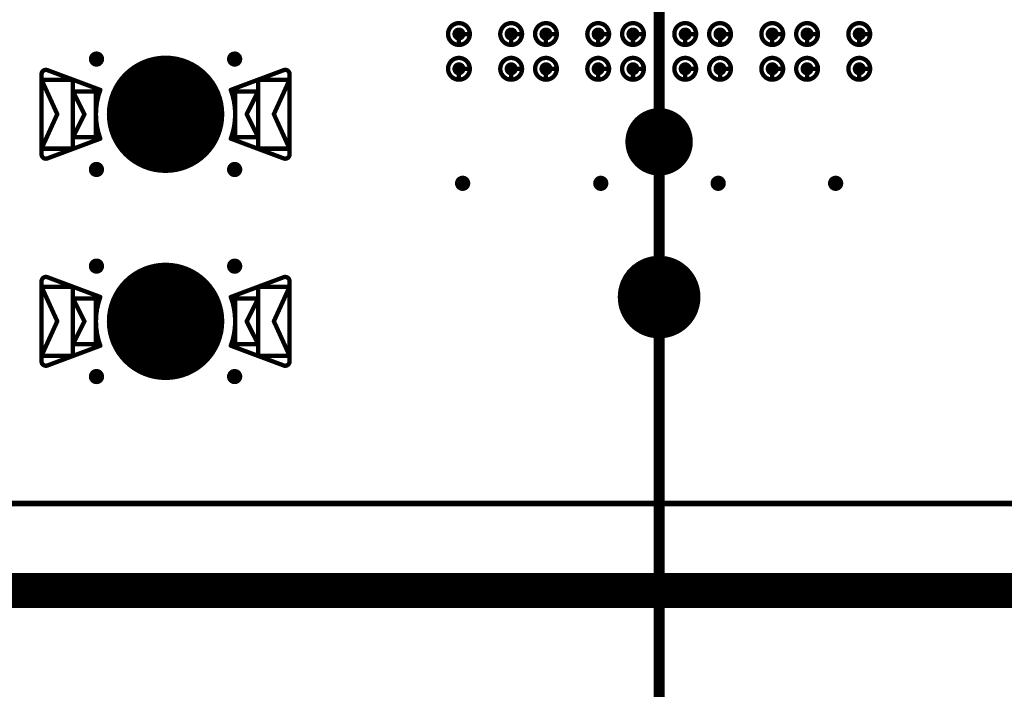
# Model space of a CAD drawing. Header units: millimetres. Extents: x 62 to 363, y 42 to 391.
# Tile 101 of 216: x 234 to 256, y 74 to 89. Entities that reach past the tile are written whole.
import ezdxf

# ---------------------------------------------------------------- set-up
doc = ezdxf.new("R2010")
doc.units = ezdxf.units.MM
for name, color, linetype in [('Mechanical1', 6, 'Continuous'), ('Mechanical8', 56, 'Continuous'), ('PadHoleLayer', 156, 'Continuous'), ('ViaHoleLayer', 16, 'Continuous')]:
    doc.layers.add(name, color=color, linetype=linetype)

# ---------------------------------------------------------------- blocks, each defined once
blk = doc.blocks.new('HARWIN_S9121_45R_24')
at = {"layer": 'Mechanical8'}
for points, const_width in [([(1.3, 0, 1), (-1.3, 0, 1)], 0.1), ([(-2.875, 0.921, 1), (-2.825, 0.921, 1)], 0.05), ([(-2.875, 0.921, 1), (-2.825, 0.921, 1)], 0.05), ([(-2.74, 1.015, 1), (-2.69, 1.015, 1)], 0.05), ([(-2.74, 1.015, 1), (-2.69, 1.015, 1)], 0.05), ([(2.69, 1.015, 1), (2.74, 1.015, 1)], 0.05), ([(2.69, 1.015, 1), (2.74, 1.015, 1)], 0.05), ([(2.825, 0.921, 1), (2.875, 0.921, 1)], 0.05), ([(2.825, 0.921, 1), (2.875, 0.921, 1)], 0.05), ([(-2.875, 0.791, 1), (-2.825, 0.791, 1)], 0.05), ([(-2.875, 0.791, 1), (-2.825, 0.791, 1)], 0.05), ([(-2.875, 0.791, 1), (-2.825, 0.791, 1)], 0.05), ([(-2.152, 0.791, 1), (-2.102, 0.791, 1)], 0.05), ([(-2.152, 0.791, 1), (-2.102, 0.791, 1)], 0.05), ([(2.103, 0.791, 1), (2.153, 0.791, 1)], 0.05), ([(2.103, 0.791, 1), (2.153, 0.791, 1)], 0.05), ([(2.825, 0.791, 1), (2.875, 0.791, 1)], 0.05), ([(2.825, 0.791, 1), (2.875, 0.791, 1)], 0.05), ([(2.825, 0.791, 1), (2.875, 0.791, 1)], 0.05), ([(-2.152, 0.525, 1), (-2.102, 0.525, 1)], 0.05), ([(-2.152, 0.525, 1), (-2.102, 0.525, 1)], 0.05), ([(-2.152, 0.525, 1), (-2.102, 0.525, 1)], 0.05), ([(-1.625, 0.525, 1), (-1.575, 0.525, 1)], 0.05), ([(-1.625, 0.525, 1), (-1.575, 0.525, 1)], 0.05), ([(-1.524, 0.56, 1), (-1.474, 0.56, 1)], 0.05), ([(-1.524, 0.56, 1), (-1.474, 0.56, 1)], 0.05), ([(-0.025, 0.5, 1), (0.025, 0.5, 1)], 0.05), ([(-0.025, 0.5, 1), (0.025, 0.5, 1)], 0.05), ([(1.474, 0.56, 1), (1.524, 0.56, 1)], 0.05), ([(1.474, 0.56, 1), (1.524, 0.56, 1)], 0.05), ([(1.575, 0.525, 1), (1.625, 0.525, 1)], 0.05), ([(1.575, 0.525, 1), (1.625, 0.525, 1)], 0.05), ([(2.103, 0.525, 1), (2.153, 0.525, 1)], 0.05), ([(2.103, 0.525, 1), (2.153, 0.525, 1)], 0.05), ([(2.103, 0.525, 1), (2.153, 0.525, 1)], 0.05), ([(-2.514, -0.002, 1), (-2.464, -0.002, 1)], 0.05), ([(-2.514, -0.002, 1), (-2.464, -0.002, 1)], 0.05), ([(-1.889, 0, 1), (-1.839, 0, 1)], 0.05), ([(-1.889, 0, 1), (-1.839, 0, 1)], 0.05), ([(-1.325, 0, 1), (-1.275, 0, 1)], 0.05), ([(-0.525, 0, 1), (-0.475, 0, 1)], 0.05), ([(-0.525, 0, 1), (-0.475, 0, 1)], 0.05), ([(-0.025, 0, 1), (0.025, 0, 1)], 0.05), ([(-0.025, 0, 1), (0.025, 0, 1)], 0.05), ([(-0.025, 0, 1), (0.025, 0, 1)], 0.05), ([(-0.025, 0, 1), (0.025, 0, 1)], 0.05), ([(-0.025, 0, 1), (0.025, 0, 1)], 0.05), ([(-0.025, 0, 1), (0.025, 0, 1)], 0.05), ([(-0.025, 0, 1), (0.025, 0, 1)], 0.05), ([(-0.025, 0, 1), (0.025, 0, 1)], 0.05), ([(0.475, 0, 1), (0.525, 0, 1)], 0.05), ([(0.475, 0, 1), (0.525, 0, 1)], 0.05), ([(1.275, 0, 1), (1.325, 0, 1)], 0.05), ([(1.839, 0, 1), (1.889, 0, 1)], 0.05), ([(1.839, 0, 1), (1.889, 0, 1)], 0.05), ([(2.464, -0.002, 1), (2.514, -0.002, 1)], 0.05), ([(2.464, -0.002, 1), (2.514, -0.002, 1)], 0.05), ([(-0.025, -0.5, 1), (0.025, -0.5, 1)], 0.05), ([(-0.025, -0.5, 1), (0.025, -0.5, 1)], 0.05), ([(-2.152, -0.525, 1), (-2.102, -0.525, 1)], 0.05), ([(-2.152, -0.525, 1), (-2.102, -0.525, 1)], 0.05), ([(-2.152, -0.525, 1), (-2.102, -0.525, 1)], 0.05), ([(-1.625, -0.525, 1), (-1.575, -0.525, 1)], 0.05), ([(-1.625, -0.525, 1), (-1.575, -0.525, 1)], 0.05), ([(-1.524, -0.56, 1), (-1.474, -0.56, 1)], 0.05), ([(-1.524, -0.56, 1), (-1.474, -0.56, 1)], 0.05), ([(1.474, -0.56, 1), (1.524, -0.56, 1)], 0.05), ([(1.474, -0.56, 1), (1.524, -0.56, 1)], 0.05), ([(1.575, -0.525, 1), (1.625, -0.525, 1)], 0.05), ([(1.575, -0.525, 1), (1.625, -0.525, 1)], 0.05), ([(2.103, -0.525, 1), (2.153, -0.525, 1)], 0.05), ([(2.103, -0.525, 1), (2.153, -0.525, 1)], 0.05), ([(2.103, -0.525, 1), (2.153, -0.525, 1)], 0.05), ([(-2.875, -0.795, 1), (-2.825, -0.795, 1)], 0.05), ([(-2.875, -0.795, 1), (-2.825, -0.795, 1)], 0.05), ([(-2.875, -0.795, 1), (-2.825, -0.795, 1)], 0.05), ([(-2.875, -0.921, 1), (-2.825, -0.921, 1)], 0.05), ([(-2.875, -0.921, 1), (-2.825, -0.921, 1)], 0.05), ([(-2.152, -0.795, 1), (-2.102, -0.795, 1)], 0.05), ([(-2.152, -0.795, 1), (-2.102, -0.795, 1)], 0.05), ([(2.103, -0.795, 1), (2.153, -0.795, 1)], 0.05), ([(2.103, -0.795, 1), (2.153, -0.795, 1)], 0.05), ([(2.825, -0.795, 1), (2.875, -0.795, 1)], 0.05), ([(2.825, -0.795, 1), (2.875, -0.795, 1)], 0.05), ([(2.825, -0.795, 1), (2.875, -0.795, 1)], 0.05), ([(2.825, -0.921, 1), (2.875, -0.921, 1)], 0.05), ([(2.825, -0.921, 1), (2.875, -0.921, 1)], 0.05), ([(-2.74, -1.015, 1), (-2.69, -1.015, 1)], 0.05), ([(-2.74, -1.015, 1), (-2.69, -1.015, 1)], 0.05), ([(2.69, -1.015, 1), (2.74, -1.015, 1)], 0.05), ([(2.69, -1.015, 1), (2.74, -1.015, 1)], 0.05)]:
    blk.add_lwpolyline(points, format="xyb", close=True, dxfattribs=dict(at, const_width=const_width))
at = {"layer": 'Mechanical8', "const_width": 0.1}
for points in [[(-2.85, 0.921, -0.523343), (-2.715, 1.015)], [(2.715, 1.015, -0.523343), (2.85, 0.921)], [(-1.499, -0.56, -0.180829), (-1.499, 0.56)], [(1.499, 0.56, -0.180829), (1.499, -0.56)], [(-2.715, -1.015, -0.523343), (-2.85, -0.921)], [(2.85, -0.921, -0.523343), (2.715, -1.015)]]:
    blk.add_lwpolyline(points, format="xyb", dxfattribs=at)
for points in [[(-2.85, 0.921), (-2.85, -0.921)], [(-1.499, 0.56), (-2.715, 1.015)], [(2.715, 1.015), (1.499, 0.56)], [(2.85, 0.921), (2.85, -0.921)], [(-2.85, 0.791), (-2.85, -0.795)], [(-2.489, -0.002), (-2.85, 0.791)], [(-2.127, 0.791), (-2.85, 0.791)], [(-2.127, 0.791), (-2.127, -0.795)], [(2.128, 0.791), (2.128, -0.795)], [(2.85, 0.791), (2.128, 0.791)], [(2.85, 0.791), (2.489, -0.002)], [(2.85, 0.791), (2.85, -0.795)], [(-2.127, 0.525), (-2.127, -0.525)], [(-1.864, 0), (-2.127, 0.525)], [(-1.6, 0.525), (-2.127, 0.525)], [(-1.6, 0.525), (-1.6, -0.525)], [(0, 0.5), (0, 0)], [(0, 0.5), (0, 0)], [(1.6, 0.525), (1.6, -0.525)], [(2.128, 0.525), (1.6, 0.525)], [(2.128, 0.525), (1.864, 0)], [(2.128, 0.525), (2.128, -0.525)], [(-2.489, -0.002), (-2.85, -0.795)], [(-1.864, 0), (-2.127, -0.525)], [(0, 0), (-0.5, 0)], [(0, 0), (-0.5, 0)], [(0, 0), (0, -0.5)], [(0, 0), (0, -0.5)], [(0.5, 0), (0, 0)], [(0.5, 0), (0, 0)], [(2.128, -0.525), (1.864, 0)], [(2.85, -0.795), (2.489, -0.002)], [(-1.499, -0.56), (-2.715, -1.015)], [(-1.6, -0.525), (-2.127, -0.525)], [(2.715, -1.015), (1.499, -0.56)], [(2.128, -0.525), (1.6, -0.525)], [(-2.127, -0.795), (-2.85, -0.795)], [(2.85, -0.795), (2.128, -0.795)]]:
    blk.add_lwpolyline(points, dxfattribs=at)
at = {"layer": 'PadHoleLayer', "const_width": 1.3}
blk.add_lwpolyline([(-0.65, 0, 1), (0.65, 0, 1)], format="xyb", close=True, dxfattribs=at)
blk = doc.blocks.new('HARWIN_S9121_45R_28')
at = {"layer": 'Mechanical8'}
for points, const_width in [([(1.3, 0, 1), (-1.3, 0, 1)], 0.1), ([(-2.875, 0.921, 1), (-2.825, 0.921, 1)], 0.05), ([(-2.875, 0.921, 1), (-2.825, 0.921, 1)], 0.05), ([(-2.74, 1.015, 1), (-2.69, 1.015, 1)], 0.05), ([(-2.74, 1.015, 1), (-2.69, 1.015, 1)], 0.05), ([(2.69, 1.015, 1), (2.74, 1.015, 1)], 0.05), ([(2.69, 1.015, 1), (2.74, 1.015, 1)], 0.05), ([(2.825, 0.921, 1), (2.875, 0.921, 1)], 0.05), ([(2.825, 0.921, 1), (2.875, 0.921, 1)], 0.05), ([(-2.875, 0.791, 1), (-2.825, 0.791, 1)], 0.05), ([(-2.875, 0.791, 1), (-2.825, 0.791, 1)], 0.05), ([(-2.875, 0.791, 1), (-2.825, 0.791, 1)], 0.05), ([(-2.152, 0.791, 1), (-2.102, 0.791, 1)], 0.05), ([(-2.152, 0.791, 1), (-2.102, 0.791, 1)], 0.05), ([(2.103, 0.791, 1), (2.153, 0.791, 1)], 0.05), ([(2.103, 0.791, 1), (2.153, 0.791, 1)], 0.05), ([(2.825, 0.791, 1), (2.875, 0.791, 1)], 0.05), ([(2.825, 0.791, 1), (2.875, 0.791, 1)], 0.05), ([(2.825, 0.791, 1), (2.875, 0.791, 1)], 0.05), ([(-2.152, 0.525, 1), (-2.102, 0.525, 1)], 0.05), ([(-2.152, 0.525, 1), (-2.102, 0.525, 1)], 0.05), ([(-2.152, 0.525, 1), (-2.102, 0.525, 1)], 0.05), ([(-1.625, 0.525, 1), (-1.575, 0.525, 1)], 0.05), ([(-1.625, 0.525, 1), (-1.575, 0.525, 1)], 0.05), ([(-1.524, 0.56, 1), (-1.474, 0.56, 1)], 0.05), ([(-1.524, 0.56, 1), (-1.474, 0.56, 1)], 0.05), ([(-0.025, 0.5, 1), (0.025, 0.5, 1)], 0.05), ([(-0.025, 0.5, 1), (0.025, 0.5, 1)], 0.05), ([(1.474, 0.56, 1), (1.524, 0.56, 1)], 0.05), ([(1.474, 0.56, 1), (1.524, 0.56, 1)], 0.05), ([(1.575, 0.525, 1), (1.625, 0.525, 1)], 0.05), ([(1.575, 0.525, 1), (1.625, 0.525, 1)], 0.05), ([(2.103, 0.525, 1), (2.153, 0.525, 1)], 0.05), ([(2.103, 0.525, 1), (2.153, 0.525, 1)], 0.05), ([(2.103, 0.525, 1), (2.153, 0.525, 1)], 0.05), ([(-2.514, -0.002, 1), (-2.464, -0.002, 1)], 0.05), ([(-2.514, -0.002, 1), (-2.464, -0.002, 1)], 0.05), ([(-1.889, 0, 1), (-1.839, 0, 1)], 0.05), ([(-1.889, 0, 1), (-1.839, 0, 1)], 0.05), ([(-1.325, 0, 1), (-1.275, 0, 1)], 0.05), ([(-0.525, 0, 1), (-0.475, 0, 1)], 0.05), ([(-0.525, 0, 1), (-0.475, 0, 1)], 0.05), ([(-0.025, 0, 1), (0.025, 0, 1)], 0.05), ([(-0.025, 0, 1), (0.025, 0, 1)], 0.05), ([(-0.025, 0, 1), (0.025, 0, 1)], 0.05), ([(-0.025, 0, 1), (0.025, 0, 1)], 0.05), ([(-0.025, 0, 1), (0.025, 0, 1)], 0.05), ([(-0.025, 0, 1), (0.025, 0, 1)], 0.05), ([(-0.025, 0, 1), (0.025, 0, 1)], 0.05), ([(-0.025, 0, 1), (0.025, 0, 1)], 0.05), ([(0.475, 0, 1), (0.525, 0, 1)], 0.05), ([(0.475, 0, 1), (0.525, 0, 1)], 0.05), ([(1.275, 0, 1), (1.325, 0, 1)], 0.05), ([(1.839, 0, 1), (1.889, 0, 1)], 0.05), ([(1.839, 0, 1), (1.889, 0, 1)], 0.05), ([(2.464, -0.002, 1), (2.514, -0.002, 1)], 0.05), ([(2.464, -0.002, 1), (2.514, -0.002, 1)], 0.05), ([(-0.025, -0.5, 1), (0.025, -0.5, 1)], 0.05), ([(-0.025, -0.5, 1), (0.025, -0.5, 1)], 0.05), ([(-2.152, -0.525, 1), (-2.102, -0.525, 1)], 0.05), ([(-2.152, -0.525, 1), (-2.102, -0.525, 1)], 0.05), ([(-2.152, -0.525, 1), (-2.102, -0.525, 1)], 0.05), ([(-1.625, -0.525, 1), (-1.575, -0.525, 1)], 0.05), ([(-1.625, -0.525, 1), (-1.575, -0.525, 1)], 0.05), ([(-1.524, -0.56, 1), (-1.474, -0.56, 1)], 0.05), ([(-1.524, -0.56, 1), (-1.474, -0.56, 1)], 0.05), ([(1.474, -0.56, 1), (1.524, -0.56, 1)], 0.05), ([(1.474, -0.56, 1), (1.524, -0.56, 1)], 0.05), ([(1.575, -0.525, 1), (1.625, -0.525, 1)], 0.05), ([(1.575, -0.525, 1), (1.625, -0.525, 1)], 0.05), ([(2.103, -0.525, 1), (2.153, -0.525, 1)], 0.05), ([(2.103, -0.525, 1), (2.153, -0.525, 1)], 0.05), ([(2.103, -0.525, 1), (2.153, -0.525, 1)], 0.05), ([(-2.875, -0.795, 1), (-2.825, -0.795, 1)], 0.05), ([(-2.875, -0.795, 1), (-2.825, -0.795, 1)], 0.05), ([(-2.875, -0.795, 1), (-2.825, -0.795, 1)], 0.05), ([(-2.875, -0.921, 1), (-2.825, -0.921, 1)], 0.05), ([(-2.875, -0.921, 1), (-2.825, -0.921, 1)], 0.05), ([(-2.152, -0.795, 1), (-2.102, -0.795, 1)], 0.05), ([(-2.152, -0.795, 1), (-2.102, -0.795, 1)], 0.05), ([(2.103, -0.795, 1), (2.153, -0.795, 1)], 0.05), ([(2.103, -0.795, 1), (2.153, -0.795, 1)], 0.05), ([(2.825, -0.795, 1), (2.875, -0.795, 1)], 0.05), ([(2.825, -0.795, 1), (2.875, -0.795, 1)], 0.05), ([(2.825, -0.795, 1), (2.875, -0.795, 1)], 0.05), ([(2.825, -0.921, 1), (2.875, -0.921, 1)], 0.05), ([(2.825, -0.921, 1), (2.875, -0.921, 1)], 0.05), ([(-2.74, -1.015, 1), (-2.69, -1.015, 1)], 0.05), ([(-2.74, -1.015, 1), (-2.69, -1.015, 1)], 0.05), ([(2.69, -1.015, 1), (2.74, -1.015, 1)], 0.05), ([(2.69, -1.015, 1), (2.74, -1.015, 1)], 0.05)]:
    blk.add_lwpolyline(points, format="xyb", close=True, dxfattribs=dict(at, const_width=const_width))
at = {"layer": 'Mechanical8', "const_width": 0.1}
for points in [[(-2.85, 0.921, -0.523343), (-2.715, 1.015)], [(2.715, 1.015, -0.523343), (2.85, 0.921)], [(-1.499, -0.56, -0.180829), (-1.499, 0.56)], [(1.499, 0.56, -0.180829), (1.499, -0.56)], [(-2.715, -1.015, -0.523343), (-2.85, -0.921)], [(2.85, -0.921, -0.523343), (2.715, -1.015)]]:
    blk.add_lwpolyline(points, format="xyb", dxfattribs=at)
for points in [[(-2.85, 0.921), (-2.85, -0.921)], [(-1.499, 0.56), (-2.715, 1.015)], [(2.715, 1.015), (1.499, 0.56)], [(2.85, 0.921), (2.85, -0.921)], [(-2.85, 0.791), (-2.85, -0.795)], [(-2.489, -0.002), (-2.85, 0.791)], [(-2.127, 0.791), (-2.85, 0.791)], [(-2.127, 0.791), (-2.127, -0.795)], [(2.128, 0.791), (2.128, -0.795)], [(2.85, 0.791), (2.128, 0.791)], [(2.85, 0.791), (2.489, -0.002)], [(2.85, 0.791), (2.85, -0.795)], [(-2.127, 0.525), (-2.127, -0.525)], [(-1.864, 0), (-2.127, 0.525)], [(-1.6, 0.525), (-2.127, 0.525)], [(-1.6, 0.525), (-1.6, -0.525)], [(0, 0.5), (0, 0)], [(0, 0.5), (0, 0)], [(1.6, 0.525), (1.6, -0.525)], [(2.128, 0.525), (1.6, 0.525)], [(2.128, 0.525), (1.864, 0)], [(2.128, 0.525), (2.128, -0.525)], [(-2.489, -0.002), (-2.85, -0.795)], [(-1.864, 0), (-2.127, -0.525)], [(0, 0), (-0.5, 0)], [(0, 0), (-0.5, 0)], [(0, 0), (0, -0.5)], [(0, 0), (0, -0.5)], [(0.5, 0), (0, 0)], [(0.5, 0), (0, 0)], [(2.128, -0.525), (1.864, 0)], [(2.85, -0.795), (2.489, -0.002)], [(-1.499, -0.56), (-2.715, -1.015)], [(-1.6, -0.525), (-2.127, -0.525)], [(2.715, -1.015), (1.499, -0.56)], [(2.128, -0.525), (1.6, -0.525)], [(-2.127, -0.795), (-2.85, -0.795)], [(2.85, -0.795), (2.128, -0.795)]]:
    blk.add_lwpolyline(points, dxfattribs=at)
at = {"layer": 'PadHoleLayer', "const_width": 1.3}
blk.add_lwpolyline([(-0.65, 0, 1), (0.65, 0, 1)], format="xyb", close=True, dxfattribs=at)
blk = doc.blocks.new('SAMTEC_SEAM8_40_S02_0_S_10_2_GP_K_HP_1857')
at = {"layer": 'Mechanical8'}
for points, const_width in [([(15.05, 4.6, 1), (14.55, 4.6, 1)], 0.1), ([(14.775, 4.85, 1), (14.825, 4.85, 1)], 0.05), ([(15.85, 4.6, 1), (15.35, 4.6, 1)], 0.1), ([(15.575, 4.85, 1), (15.625, 4.85, 1)], 0.05), ([(14.525, 4.6, 1), (14.575, 4.6, 1)], 0.05), ([(14.775, 4.6, 1), (14.825, 4.6, 1)], 0.05), ([(14.775, 4.6, 1), (14.825, 4.6, 1)], 0.05), ([(15.025, 4.6, 1), (15.075, 4.6, 1)], 0.05), ([(15.025, 4.6, 1), (15.075, 4.6, 1)], 0.05), ([(15.325, 4.6, 1), (15.375, 4.6, 1)], 0.05), ([(15.575, 4.6, 1), (15.625, 4.6, 1)], 0.05), ([(15.575, 4.6, 1), (15.625, 4.6, 1)], 0.05), ([(15.825, 4.6, 1), (15.875, 4.6, 1)], 0.05), ([(15.825, 4.6, 1), (15.875, 4.6, 1)], 0.05), ([(15.05, 3.4, 1), (14.55, 3.4, 1)], 0.1), ([(14.775, 3.65, 1), (14.825, 3.65, 1)], 0.05), ([(15.85, 3.4, 1), (15.35, 3.4, 1)], 0.1), ([(15.575, 3.65, 1), (15.625, 3.65, 1)], 0.05), ([(14.525, 3.4, 1), (14.575, 3.4, 1)], 0.05), ([(14.775, 3.4, 1), (14.825, 3.4, 1)], 0.05), ([(14.775, 3.4, 1), (14.825, 3.4, 1)], 0.05), ([(15.025, 3.4, 1), (15.075, 3.4, 1)], 0.05), ([(15.025, 3.4, 1), (15.075, 3.4, 1)], 0.05), ([(15.325, 3.4, 1), (15.375, 3.4, 1)], 0.05), ([(15.575, 3.4, 1), (15.625, 3.4, 1)], 0.05), ([(15.575, 3.4, 1), (15.625, 3.4, 1)], 0.05), ([(15.825, 3.4, 1), (15.875, 3.4, 1)], 0.05), ([(15.825, 3.4, 1), (15.875, 3.4, 1)], 0.05), ([(15.05, 2.6, 1), (14.55, 2.6, 1)], 0.1), ([(14.775, 2.85, 1), (14.825, 2.85, 1)], 0.05), ([(15.85, 2.6, 1), (15.35, 2.6, 1)], 0.1), ([(15.575, 2.85, 1), (15.625, 2.85, 1)], 0.05), ([(14.525, 2.6, 1), (14.575, 2.6, 1)], 0.05), ([(14.775, 2.6, 1), (14.825, 2.6, 1)], 0.05), ([(14.775, 2.6, 1), (14.825, 2.6, 1)], 0.05), ([(15.025, 2.6, 1), (15.075, 2.6, 1)], 0.05), ([(15.025, 2.6, 1), (15.075, 2.6, 1)], 0.05), ([(15.325, 2.6, 1), (15.375, 2.6, 1)], 0.05), ([(15.575, 2.6, 1), (15.625, 2.6, 1)], 0.05), ([(15.575, 2.6, 1), (15.625, 2.6, 1)], 0.05), ([(15.825, 2.6, 1), (15.875, 2.6, 1)], 0.05), ([(15.825, 2.6, 1), (15.875, 2.6, 1)], 0.05), ([(15.05, 1.4, 1), (14.55, 1.4, 1)], 0.1), ([(14.775, 1.65, 1), (14.825, 1.65, 1)], 0.05), ([(15.85, 1.4, 1), (15.35, 1.4, 1)], 0.1), ([(15.575, 1.65, 1), (15.625, 1.65, 1)], 0.05), ([(14.525, 1.4, 1), (14.575, 1.4, 1)], 0.05), ([(14.775, 1.4, 1), (14.825, 1.4, 1)], 0.05), ([(14.775, 1.4, 1), (14.825, 1.4, 1)], 0.05), ([(15.025, 1.4, 1), (15.075, 1.4, 1)], 0.05), ([(15.025, 1.4, 1), (15.075, 1.4, 1)], 0.05), ([(15.325, 1.4, 1), (15.375, 1.4, 1)], 0.05), ([(15.575, 1.4, 1), (15.625, 1.4, 1)], 0.05), ([(15.575, 1.4, 1), (15.625, 1.4, 1)], 0.05), ([(15.825, 1.4, 1), (15.875, 1.4, 1)], 0.05), ([(15.825, 1.4, 1), (15.875, 1.4, 1)], 0.05), ([(21.75, 0, 1), (19.95, 0, 1)], 0.1), ([(15.05, 0.6, 1), (14.55, 0.6, 1)], 0.1), ([(14.775, 0.85, 1), (14.825, 0.85, 1)], 0.05), ([(15.85, 0.6, 1), (15.35, 0.6, 1)], 0.1), ([(15.575, 0.85, 1), (15.625, 0.85, 1)], 0.05), ([(18.005, 0, 1), (16.555, 0, 1)], 0.1), ([(14.525, 0.6, 1), (14.575, 0.6, 1)], 0.05), ([(14.775, 0.6, 1), (14.825, 0.6, 1)], 0.05), ([(14.775, 0.6, 1), (14.825, 0.6, 1)], 0.05), ([(15.025, 0.6, 1), (15.075, 0.6, 1)], 0.05), ([(15.025, 0.6, 1), (15.075, 0.6, 1)], 0.05), ([(15.325, 0.6, 1), (15.375, 0.6, 1)], 0.05), ([(15.575, 0.6, 1), (15.625, 0.6, 1)], 0.05), ([(15.575, 0.6, 1), (15.625, 0.6, 1)], 0.05), ([(15.825, 0.6, 1), (15.875, 0.6, 1)], 0.05), ([(15.825, 0.6, 1), (15.875, 0.6, 1)], 0.05), ([(17.255, 0.5, 1), (17.305, 0.5, 1)], 0.05), ([(20.825, 0.5, 1), (20.875, 0.5, 1)], 0.05), ([(16.53, 0, 1), (16.58, 0, 1)], 0.05), ([(16.755, 0, 1), (16.805, 0, 1)], 0.05), ([(17.255, 0, 1), (17.305, 0, 1)], 0.05), ([(17.255, 0, 1), (17.305, 0, 1)], 0.05), ([(17.255, 0, 1), (17.305, 0, 1)], 0.05), ([(17.255, 0, 1), (17.305, 0, 1)], 0.05), ([(17.755, 0, 1), (17.805, 0, 1)], 0.05), ([(17.98, 0, 1), (18.03, 0, 1)], 0.05), ([(19.925, 0, 1), (19.975, 0, 1)], 0.05), ([(20.325, 0, 1), (20.375, 0, 1)], 0.05), ([(20.825, 0, 1), (20.875, 0, 1)], 0.05), ([(20.825, 0, 1), (20.875, 0, 1)], 0.05), ([(20.825, 0, 1), (20.875, 0, 1)], 0.05), ([(20.825, 0, 1), (20.875, 0, 1)], 0.05), ([(21.325, 0, 1), (21.375, 0, 1)], 0.05), ([(21.725, 0, 1), (21.775, 0, 1)], 0.05), ([(15.05, -0.6, 1), (14.55, -0.6, 1)], 0.1), ([(14.775, -0.35, 1), (14.825, -0.35, 1)], 0.05), ([(15.85, -0.6, 1), (15.35, -0.6, 1)], 0.1), ([(15.575, -0.35, 1), (15.625, -0.35, 1)], 0.05), ([(17.255, -0.5, 1), (17.305, -0.5, 1)], 0.05), ([(20.825, -0.5, 1), (20.875, -0.5, 1)], 0.05), ([(14.525, -0.6, 1), (14.575, -0.6, 1)], 0.05), ([(14.775, -0.6, 1), (14.825, -0.6, 1)], 0.05), ([(14.775, -0.6, 1), (14.825, -0.6, 1)], 0.05), ([(15.025, -0.6, 1), (15.075, -0.6, 1)], 0.05), ([(15.025, -0.6, 1), (15.075, -0.6, 1)], 0.05), ([(15.325, -0.6, 1), (15.375, -0.6, 1)], 0.05), ([(15.575, -0.6, 1), (15.625, -0.6, 1)], 0.05), ([(15.575, -0.6, 1), (15.625, -0.6, 1)], 0.05), ([(15.825, -0.6, 1), (15.875, -0.6, 1)], 0.05), ([(15.825, -0.6, 1), (15.875, -0.6, 1)], 0.05), ([(15.05, -1.4, 1), (14.55, -1.4, 1)], 0.1), ([(14.775, -1.15, 1), (14.825, -1.15, 1)], 0.05), ([(15.85, -1.4, 1), (15.35, -1.4, 1)], 0.1), ([(15.575, -1.15, 1), (15.625, -1.15, 1)], 0.05), ([(14.525, -1.4, 1), (14.575, -1.4, 1)], 0.05), ([(14.775, -1.4, 1), (14.825, -1.4, 1)], 0.05), ([(14.775, -1.4, 1), (14.825, -1.4, 1)], 0.05), ([(15.025, -1.4, 1), (15.075, -1.4, 1)], 0.05), ([(15.025, -1.4, 1), (15.075, -1.4, 1)], 0.05), ([(15.325, -1.4, 1), (15.375, -1.4, 1)], 0.05), ([(15.575, -1.4, 1), (15.625, -1.4, 1)], 0.05), ([(15.575, -1.4, 1), (15.625, -1.4, 1)], 0.05), ([(15.825, -1.4, 1), (15.875, -1.4, 1)], 0.05), ([(15.825, -1.4, 1), (15.875, -1.4, 1)], 0.05), ([(15.05, -2.6, 1), (14.55, -2.6, 1)], 0.1), ([(14.775, -2.35, 1), (14.825, -2.35, 1)], 0.05), ([(15.85, -2.6, 1), (15.35, -2.6, 1)], 0.1), ([(15.575, -2.35, 1), (15.625, -2.35, 1)], 0.05), ([(14.525, -2.6, 1), (14.575, -2.6, 1)], 0.05), ([(14.775, -2.6, 1), (14.825, -2.6, 1)], 0.05), ([(14.775, -2.6, 1), (14.825, -2.6, 1)], 0.05), ([(15.025, -2.6, 1), (15.075, -2.6, 1)], 0.05), ([(15.025, -2.6, 1), (15.075, -2.6, 1)], 0.05), ([(15.325, -2.6, 1), (15.375, -2.6, 1)], 0.05), ([(15.575, -2.6, 1), (15.625, -2.6, 1)], 0.05), ([(15.575, -2.6, 1), (15.625, -2.6, 1)], 0.05), ([(15.825, -2.6, 1), (15.875, -2.6, 1)], 0.05), ([(15.825, -2.6, 1), (15.875, -2.6, 1)], 0.05), ([(15.05, -3.4, 1), (14.55, -3.4, 1)], 0.1), ([(14.775, -3.15, 1), (14.825, -3.15, 1)], 0.05), ([(15.85, -3.4, 1), (15.35, -3.4, 1)], 0.1), ([(15.575, -3.15, 1), (15.625, -3.15, 1)], 0.05), ([(14.525, -3.4, 1), (14.575, -3.4, 1)], 0.05), ([(14.775, -3.4, 1), (14.825, -3.4, 1)], 0.05), ([(14.775, -3.4, 1), (14.825, -3.4, 1)], 0.05), ([(15.025, -3.4, 1), (15.075, -3.4, 1)], 0.05), ([(15.025, -3.4, 1), (15.075, -3.4, 1)], 0.05), ([(15.325, -3.4, 1), (15.375, -3.4, 1)], 0.05), ([(15.575, -3.4, 1), (15.625, -3.4, 1)], 0.05), ([(15.575, -3.4, 1), (15.625, -3.4, 1)], 0.05), ([(15.825, -3.4, 1), (15.875, -3.4, 1)], 0.05), ([(15.825, -3.4, 1), (15.875, -3.4, 1)], 0.05), ([(15.05, -4.6, 1), (14.55, -4.6, 1)], 0.1), ([(14.775, -4.35, 1), (14.825, -4.35, 1)], 0.05), ([(15.85, -4.6, 1), (15.35, -4.6, 1)], 0.1), ([(15.575, -4.35, 1), (15.625, -4.35, 1)], 0.05), ([(14.525, -4.6, 1), (14.575, -4.6, 1)], 0.05), ([(14.775, -4.6, 1), (14.825, -4.6, 1)], 0.05), ([(14.775, -4.6, 1), (14.825, -4.6, 1)], 0.05), ([(15.025, -4.6, 1), (15.075, -4.6, 1)], 0.05), ([(15.025, -4.6, 1), (15.075, -4.6, 1)], 0.05), ([(15.325, -4.6, 1), (15.375, -4.6, 1)], 0.05), ([(15.575, -4.6, 1), (15.625, -4.6, 1)], 0.05), ([(15.575, -4.6, 1), (15.625, -4.6, 1)], 0.05), ([(15.825, -4.6, 1), (15.875, -4.6, 1)], 0.05), ([(15.825, -4.6, 1), (15.875, -4.6, 1)], 0.05)]:
    blk.add_lwpolyline(points, format="xyb", close=True, dxfattribs=dict(at, const_width=const_width))
at = {"layer": 'Mechanical8', "const_width": 0.1}
for points in [[(14.8, 4.6), (14.8, 4.85)], [(15.6, 4.6), (15.6, 4.85)], [(15.05, 4.6), (14.8, 4.6)], [(15.85, 4.6), (15.6, 4.6)], [(14.8, 3.4), (14.8, 3.65)], [(15.6, 3.4), (15.6, 3.65)], [(15.05, 3.4), (14.8, 3.4)], [(15.85, 3.4), (15.6, 3.4)], [(14.8, 2.6), (14.8, 2.85)], [(15.6, 2.6), (15.6, 2.85)], [(15.05, 2.6), (14.8, 2.6)], [(15.85, 2.6), (15.6, 2.6)], [(14.8, 1.4), (14.8, 1.65)], [(15.6, 1.4), (15.6, 1.65)], [(15.05, 1.4), (14.8, 1.4)], [(15.85, 1.4), (15.6, 1.4)], [(14.8, 0.6), (14.8, 0.85)], [(15.6, 0.6), (15.6, 0.85)], [(15.05, 0.6), (14.8, 0.6)], [(15.85, 0.6), (15.6, 0.6)], [(17.28, 0), (17.28, 0.5)], [(20.85, 0), (20.85, 0.5)], [(17.28, 0), (16.78, 0)], [(17.78, 0), (17.28, 0)], [(17.28, -0.5), (17.28, 0)], [(20.85, 0), (20.35, 0)], [(21.35, 0), (20.85, 0)], [(20.85, -0.5), (20.85, 0)], [(14.8, -0.6), (14.8, -0.35)], [(15.6, -0.6), (15.6, -0.35)], [(15.05, -0.6), (14.8, -0.6)], [(15.85, -0.6), (15.6, -0.6)], [(14.8, -1.4), (14.8, -1.15)], [(15.6, -1.4), (15.6, -1.15)], [(15.05, -1.4), (14.8, -1.4)], [(15.85, -1.4), (15.6, -1.4)], [(14.8, -2.6), (14.8, -2.35)], [(15.6, -2.6), (15.6, -2.35)], [(15.05, -2.6), (14.8, -2.6)], [(15.85, -2.6), (15.6, -2.6)], [(14.8, -3.4), (14.8, -3.15)], [(15.6, -3.4), (15.6, -3.15)], [(15.05, -3.4), (14.8, -3.4)], [(15.85, -3.4), (15.6, -3.4)], [(14.8, -4.6), (14.8, -4.35)], [(15.6, -4.6), (15.6, -4.35)], [(15.05, -4.6), (14.8, -4.6)], [(15.85, -4.6), (15.6, -4.6)]]:
    blk.add_lwpolyline(points, dxfattribs=at)
at = {"layer": 'PadHoleLayer'}
for points, const_width in [([(14.725, 4.6, 1), (14.875, 4.6, 1)], 0.15), ([(15.525, 4.6, 1), (15.675, 4.6, 1)], 0.15), ([(14.725, 3.4, 1), (14.875, 3.4, 1)], 0.15), ([(15.525, 3.4, 1), (15.675, 3.4, 1)], 0.15), ([(14.725, 2.6, 1), (14.875, 2.6, 1)], 0.15), ([(15.525, 2.6, 1), (15.675, 2.6, 1)], 0.15), ([(14.725, 1.4, 1), (14.875, 1.4, 1)], 0.15), ([(15.525, 1.4, 1), (15.675, 1.4, 1)], 0.15), ([(14.725, 0.6, 1), (14.875, 0.6, 1)], 0.15), ([(15.525, 0.6, 1), (15.675, 0.6, 1)], 0.15), ([(16.917, 0, 1), (17.642, 0, 1)], 0.725), ([(20.4, 0, 1), (21.3, 0, 1)], 0.9), ([(14.725, -0.6, 1), (14.875, -0.6, 1)], 0.15), ([(15.525, -0.6, 1), (15.675, -0.6, 1)], 0.15), ([(14.725, -1.4, 1), (14.875, -1.4, 1)], 0.15), ([(15.525, -1.4, 1), (15.675, -1.4, 1)], 0.15), ([(14.725, -2.6, 1), (14.875, -2.6, 1)], 0.15), ([(15.525, -2.6, 1), (15.675, -2.6, 1)], 0.15), ([(14.725, -3.4, 1), (14.875, -3.4, 1)], 0.15), ([(15.525, -3.4, 1), (15.675, -3.4, 1)], 0.15), ([(14.725, -4.6, 1), (14.875, -4.6, 1)], 0.15), ([(15.525, -4.6, 1), (15.675, -4.6, 1)], 0.15)]:
    blk.add_lwpolyline(points, format="xyb", close=True, dxfattribs=dict(at, const_width=const_width))

msp = doc.modelspace()

# ---------------------------------------------------------------- linework, layer by layer
at = {"layer": 'Mechanical1', "const_width": 0.8}
msp.add_lwpolyline([(76.2, 76.2), (352.2, 76.2)], dxfattribs=at)
at = {"layer": 'Mechanical8'}
for points, const_width in [([(248.198, 72.246), (248.198, 102.996)], 0.254), ([(248.198, 72.246), (248.198, 102.996)], 0.254), ([(76.2, 78.2), (352.2, 78.2)], 0.127)]:
    msp.add_lwpolyline(points, dxfattribs=dict(at, const_width=const_width))
at = {"layer": 'ViaHoleLayer', "const_width": 0.175}
for points in [[(235.18, 88.424, 1), (235.355, 88.424, 1)], [(238.355, 88.424, 1), (238.53, 88.424, 1)], [(235.18, 85.884, 1), (235.355, 85.884, 1)], [(238.355, 85.884, 1), (238.53, 85.884, 1)], [(243.594, 85.566, 1), (243.769, 85.566, 1)], [(246.769, 85.566, 1), (246.944, 85.566, 1)], [(249.467, 85.566, 1), (249.643, 85.566, 1)], [(252.166, 85.566, 1), (252.341, 85.566, 1)], [(235.18, 83.661, 1), (235.355, 83.661, 1)], [(238.355, 83.661, 1), (238.53, 83.661, 1)], [(235.18, 81.121, 1), (235.355, 81.121, 1)], [(238.355, 81.121, 1), (238.53, 81.121, 1)]]:
    msp.add_lwpolyline(points, format="xyb", close=True, dxfattribs=at)

# ---------------------------------------------------------------- block references
for name, p, rotation in [('SAMTEC_SEAM8_40_S02_0_S_10_2_GP_K_HP_1857', (248.197, 103.8), 270), ('HARWIN_S9121_45R_28', (236.855, 87.154), 180), ('HARWIN_S9121_45R_24', (236.855, 82.391), 180)]:
    msp.add_blockref(name, p, dxfattribs=dict(rotation=rotation))

doc.saveas('drawing.dxf')
